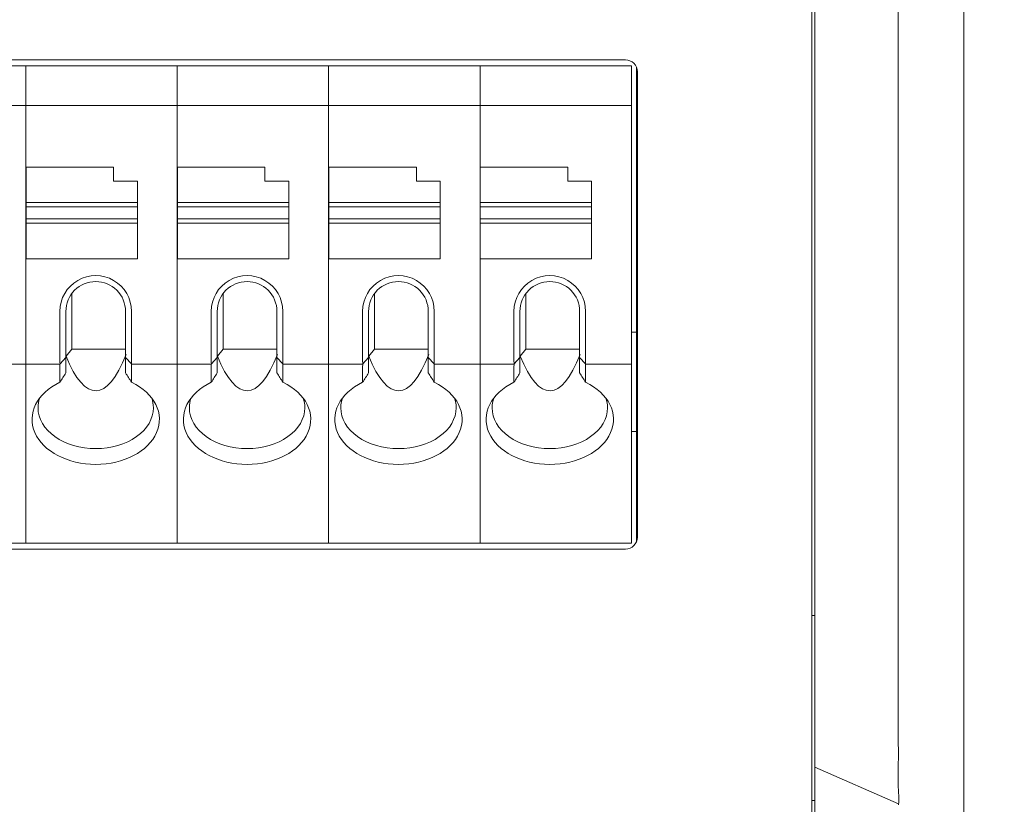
# Model space of a CAD drawing. Header units: millimetres. Extents: x -1114 to 1396, y -630 to 631.
# Tile 114 of 256: x -431 to -406, y -175 to -156. Entities that reach past the tile are written whole.
import ezdxf

# ---------------------------------------------------------------- set-up
doc = ezdxf.new("R2010")
doc.units = ezdxf.units.MM
doc.header["$MEASUREMENT"] = 0

msp = doc.modelspace()

# ---------------------------------------------------------------- linework, layer by layer
at = {"lineweight": 18}
for points, knots in [([(1038.9843, -629.7647), (1038.9843, -629.7647), (-1111.4882, -629.7647), (-1111.4882, -629.7647), (-1111.4882, -629.7647), (-1111.4882, -629.7647), (-1111.4882, 630.7883), (-1111.4882, 630.7883), (-1111.4882, 630.7883), (-1111.4882, 630.7883), (1038.9843, 630.7883), (1038.9843, 630.7883)], [0, 0, 0, 0, 0.3333333, 0.3333333, 0.3333333, 0.3333333, 0.6666667, 0.6666667, 0.6666667, 0.6666667, 1, 1, 1, 1]), ([(-408.5637, -173.8619), (-408.5704, -173.3631), (-408.5681, -172.8642), (-408.5676, -172.3654), (-408.5676, -172.3654), (-408.567, -171.8665), (-408.5676, -171.3677), (-408.5677, -170.8688), (-408.5677, -170.8688), (-408.5679, -170.37), (-408.5679, -169.8711), (-408.5679, -169.3723), (-408.5679, -169.3723), (-408.5678, -168.8734), (-408.5678, -168.3746), (-408.5678, -167.8757), (-408.5678, -167.8757), (-408.5678, -165.8803), (-408.5677, -163.8849), (-408.5677, -161.8895), (-408.5677, -161.8895), (-408.5677, -157.8987), (-408.5676, -153.9079), (-408.5677, -149.9171), (-408.5677, -149.9171), (-408.5677, -145.9264), (-408.5677, -141.9356), (-408.5677, -137.9448), (-408.5677, -137.9448), (-408.5677, -136.9471), (-408.5678, -135.9494), (-408.5678, -134.9517), (-408.5678, -134.9517), (-408.5678, -133.954), (-408.5678, -132.9563), (-408.5678, -131.9586), (-408.5678, -131.9586), (-408.5677, -130.9609), (-408.5674, -129.9632), (-408.5675, -128.9655), (-408.5675, -128.9655), (-408.5675, -128.716), (-408.5676, -128.4666), (-408.5677, -128.2172), (-408.5677, -128.2172), (-408.5678, -127.9678), (-408.5679, -127.7183), (-408.568, -127.4689), (-408.568, -127.4689), (-408.5682, -126.9701), (-408.5682, -126.4712), (-408.5671, -125.9724)], [0, 0, 0, 0, 0.0769231, 0.0769231, 0.0769231, 0.0769231, 0.1538462, 0.1538462, 0.1538462, 0.1538462, 0.2307692, 0.2307692, 0.2307692, 0.2307692, 0.3076923, 0.3076923, 0.3076923, 0.3076923, 0.3846154, 0.3846154, 0.3846154, 0.3846154, 0.4615385, 0.4615385, 0.4615385, 0.4615385, 0.5384615, 0.5384615, 0.5384615, 0.5384615, 0.6153846, 0.6153846, 0.6153846, 0.6153846, 0.6923077, 0.6923077, 0.6923077, 0.6923077, 0.7692308, 0.7692308, 0.7692308, 0.7692308, 0.8461538, 0.8461538, 0.8461538, 0.8461538, 0.9230769, 0.9230769, 0.9230769, 0.9230769, 1, 1, 1, 1]), ([(-410.6621, -173.2465), (-410.6621, -172.76), (-410.6621, -172.2736), (-410.6621, -171.7872), (-410.6621, -171.7872), (-410.6621, -171.3007), (-410.6621, -170.8143), (-410.6621, -170.3279), (-410.6621, -170.3279), (-410.6621, -169.355), (-410.6621, -168.3821), (-410.6621, -167.4093), (-410.6621, -167.4093), (-410.6621, -165.4635), (-410.6621, -163.5178), (-410.6621, -161.5721), (-410.6621, -161.5721), (-410.6621, -157.6806), (-410.6621, -153.7891), (-410.6621, -149.8977), (-410.6621, -149.8977), (-410.6621, -146.0062), (-410.6621, -142.1147), (-410.6621, -138.2232), (-410.6621, -138.2232), (-410.6621, -136.2775), (-410.6621, -134.3318), (-410.6621, -132.386), (-410.6621, -132.386), (-410.6621, -131.4132), (-410.6621, -130.4403), (-410.6621, -129.4674), (-410.6621, -129.4674), (-410.6621, -128.4946), (-410.6621, -127.5217), (-410.6621, -126.5488)], [0, 0, 0, 0, 0.1111111, 0.1111111, 0.1111111, 0.1111111, 0.2222222, 0.2222222, 0.2222222, 0.2222222, 0.3333333, 0.3333333, 0.3333333, 0.3333333, 0.4444444, 0.4444444, 0.4444444, 0.4444444, 0.5555556, 0.5555556, 0.5555556, 0.5555556, 0.6666667, 0.6666667, 0.6666667, 0.6666667, 0.7777778, 0.7777778, 0.7777778, 0.7777778, 0.8888889, 0.8888889, 0.8888889, 0.8888889, 1, 1, 1, 1]), ([(-415.1221, -156.8513), (-415.1221, -156.7718), (-415.1537, -156.6954), (-415.21, -156.6392), (-415.21, -156.6392), (-415.2662, -156.5829), (-415.3425, -156.5513), (-415.4221, -156.5513)], [0, 0, 0, 0, 0.5, 0.5, 0.5, 0.5, 1, 1, 1, 1]), ([(-427.8319, -162.8752), (-427.8319, -162.5537), (-428.0034, -162.2566), (-428.2819, -162.0958), (-428.2819, -162.0958), (-428.5603, -161.935), (-428.9034, -161.935), (-429.1819, -162.0958), (-429.1819, -162.0958), (-429.4603, -162.2566), (-429.6319, -162.5537), (-429.6319, -162.8752)], [0, 0, 0, 0, 0.3333333, 0.3333333, 0.3333333, 0.3333333, 0.6666667, 0.6666667, 0.6666667, 0.6666667, 1, 1, 1, 1]), ([(-424.0286, -162.8752), (-424.0286, -162.5537), (-424.2001, -162.2566), (-424.4786, -162.0958), (-424.4786, -162.0958), (-424.7571, -161.935), (-425.1001, -161.935), (-425.3786, -162.0958), (-425.3786, -162.0958), (-425.6571, -162.2566), (-425.8286, -162.5537), (-425.8286, -162.8752)], [0, 0, 0, 0, 0.3333333, 0.3333333, 0.3333333, 0.3333333, 0.6666667, 0.6666667, 0.6666667, 0.6666667, 1, 1, 1, 1]), ([(-420.2254, -162.8752), (-420.2254, -162.5537), (-420.3969, -162.2566), (-420.6754, -162.0958), (-420.6754, -162.0958), (-420.9538, -161.935), (-421.2969, -161.935), (-421.5754, -162.0958), (-421.5754, -162.0958), (-421.8538, -162.2566), (-422.0254, -162.5537), (-422.0254, -162.8752)], [0, 0, 0, 0, 0.3333333, 0.3333333, 0.3333333, 0.3333333, 0.6666667, 0.6666667, 0.6666667, 0.6666667, 1, 1, 1, 1]), ([(-416.4221, -162.8752), (-416.4221, -162.5537), (-416.5936, -162.2566), (-416.8721, -162.0958), (-416.8721, -162.0958), (-417.1506, -161.935), (-417.4936, -161.935), (-417.7721, -162.0958), (-417.7721, -162.0958), (-418.0506, -162.2566), (-418.2221, -162.5537), (-418.2221, -162.8752)], [0, 0, 0, 0, 0.3333333, 0.3333333, 0.3333333, 0.3333333, 0.6666667, 0.6666667, 0.6666667, 0.6666667, 1, 1, 1, 1]), ([(-428.7319, -162.1252), (-428.9308, -162.1252), (-429.1215, -162.2042), (-429.2622, -162.3449), (-429.2622, -162.3449), (-429.4028, -162.4856), (-429.4819, -162.6763), (-429.4819, -162.8752)], [0, 0, 0, 0, 0.5, 0.5, 0.5, 0.5, 1, 1, 1, 1]), ([(-427.9819, -162.8752), (-427.9819, -162.6763), (-428.0609, -162.4856), (-428.2015, -162.3449), (-428.2015, -162.3449), (-428.3422, -162.2042), (-428.5329, -162.1252), (-428.7319, -162.1252)], [0, 0, 0, 0, 0.5, 0.5, 0.5, 0.5, 1, 1, 1, 1]), ([(-424.9286, -162.1252), (-425.1275, -162.1252), (-425.3183, -162.2042), (-425.4589, -162.3449), (-425.4589, -162.3449), (-425.5996, -162.4856), (-425.6786, -162.6763), (-425.6786, -162.8752)], [0, 0, 0, 0, 0.5, 0.5, 0.5, 0.5, 1, 1, 1, 1]), ([(-424.1786, -162.8752), (-424.1786, -162.6763), (-424.2576, -162.4856), (-424.3983, -162.3449), (-424.3983, -162.3449), (-424.5389, -162.2042), (-424.7297, -162.1252), (-424.9286, -162.1252)], [0, 0, 0, 0, 0.5, 0.5, 0.5, 0.5, 1, 1, 1, 1]), ([(-421.1254, -162.1252), (-421.3243, -162.1252), (-421.515, -162.2042), (-421.6557, -162.3449), (-421.6557, -162.3449), (-421.7963, -162.4856), (-421.8754, -162.6763), (-421.8754, -162.8752)], [0, 0, 0, 0, 0.5, 0.5, 0.5, 0.5, 1, 1, 1, 1]), ([(-420.3754, -162.8752), (-420.3754, -162.6763), (-420.4544, -162.4856), (-420.595, -162.3449), (-420.595, -162.3449), (-420.7357, -162.2042), (-420.9264, -162.1252), (-421.1254, -162.1252)], [0, 0, 0, 0, 0.5, 0.5, 0.5, 0.5, 1, 1, 1, 1]), ([(-417.3221, -162.1252), (-417.521, -162.1252), (-417.7118, -162.2042), (-417.8524, -162.3449), (-417.8524, -162.3449), (-417.9931, -162.4856), (-418.0721, -162.6763), (-418.0721, -162.8752)], [0, 0, 0, 0, 0.5, 0.5, 0.5, 0.5, 1, 1, 1, 1]), ([(-416.5721, -162.8752), (-416.5721, -162.6763), (-416.6511, -162.4856), (-416.7918, -162.3449), (-416.7918, -162.3449), (-416.9324, -162.2042), (-417.1232, -162.1252), (-417.3221, -162.1252)], [0, 0, 0, 0, 0.5, 0.5, 0.5, 0.5, 1, 1, 1, 1]), ([(-429.6319, -164.6546), (-430.2125, -164.934), (-430.4677, -165.4484), (-430.261, -165.923), (-430.261, -165.923), (-430.0543, -166.3976), (-429.4341, -166.7214), (-428.7319, -166.7214)], [0, 0, 0, 0, 0.5, 0.5, 0.5, 0.5, 1, 1, 1, 1]), ([(-428.7319, -166.7214), (-428.0296, -166.7214), (-427.4094, -166.3976), (-427.2027, -165.923), (-427.2027, -165.923), (-426.996, -165.4484), (-427.2512, -164.934), (-427.8319, -164.6546)], [0, 0, 0, 0, 0.5, 0.5, 0.5, 0.5, 1, 1, 1, 1]), ([(-425.8286, -164.6546), (-426.4093, -164.934), (-426.6644, -165.4484), (-426.4578, -165.923), (-426.4578, -165.923), (-426.2511, -166.3976), (-425.6309, -166.7214), (-424.9286, -166.7214)], [0, 0, 0, 0, 0.5, 0.5, 0.5, 0.5, 1, 1, 1, 1]), ([(-424.9286, -166.7214), (-424.2263, -166.7214), (-423.6061, -166.3976), (-423.3995, -165.923), (-423.3995, -165.923), (-423.1928, -165.4484), (-423.448, -164.934), (-424.0286, -164.6546)], [0, 0, 0, 0, 0.5, 0.5, 0.5, 0.5, 1, 1, 1, 1]), ([(-422.0254, -164.6546), (-422.606, -164.934), (-422.8612, -165.4484), (-422.6545, -165.923), (-422.6545, -165.923), (-422.4478, -166.3976), (-421.8276, -166.7214), (-421.1254, -166.7214)], [0, 0, 0, 0, 0.5, 0.5, 0.5, 0.5, 1, 1, 1, 1]), ([(-421.1254, -166.7214), (-420.4231, -166.7214), (-419.8029, -166.3976), (-419.5962, -165.923), (-419.5962, -165.923), (-419.3895, -165.4484), (-419.6447, -164.934), (-420.2254, -164.6546)], [0, 0, 0, 0, 0.5, 0.5, 0.5, 0.5, 1, 1, 1, 1]), ([(-418.2221, -164.6546), (-418.8027, -164.934), (-419.0579, -165.4484), (-418.8512, -165.923), (-418.8512, -165.923), (-418.6446, -166.3976), (-418.0244, -166.7214), (-417.3221, -166.7214)], [0, 0, 0, 0, 0.5, 0.5, 0.5, 0.5, 1, 1, 1, 1]), ([(-417.3221, -166.7214), (-416.6198, -166.7214), (-415.9996, -166.3976), (-415.7929, -165.923), (-415.7929, -165.923), (-415.5863, -165.4484), (-415.8414, -164.934), (-416.4221, -164.6546)], [0, 0, 0, 0, 0.5, 0.5, 0.5, 0.5, 1, 1, 1, 1]), ([(-430.1819, -165.2986), (-430.1819, -165.5706), (-430.0291, -165.8314), (-429.7572, -166.0236), (-429.7572, -166.0236), (-429.4852, -166.2159), (-429.1164, -166.3239), (-428.7319, -166.3239)], [0, 0, 0, 0, 0.5, 0.5, 0.5, 0.5, 1, 1, 1, 1]), ([(-428.7319, -166.3239), (-428.3473, -166.3239), (-427.9785, -166.2159), (-427.7066, -166.0236), (-427.7066, -166.0236), (-427.4346, -165.8314), (-427.2819, -165.5706), (-427.2819, -165.2986)], [0, 0, 0, 0, 0.5, 0.5, 0.5, 0.5, 1, 1, 1, 1]), ([(-426.3786, -165.2986), (-426.3786, -165.5706), (-426.2258, -165.8314), (-425.9539, -166.0236), (-425.9539, -166.0236), (-425.682, -166.2159), (-425.3132, -166.3239), (-424.9286, -166.3239)], [0, 0, 0, 0, 0.5, 0.5, 0.5, 0.5, 1, 1, 1, 1]), ([(-424.9286, -166.3239), (-424.544, -166.3239), (-424.1752, -166.2159), (-423.9033, -166.0236), (-423.9033, -166.0236), (-423.6314, -165.8314), (-423.4786, -165.5706), (-423.4786, -165.2986)], [0, 0, 0, 0, 0.5, 0.5, 0.5, 0.5, 1, 1, 1, 1]), ([(-422.5754, -165.2986), (-422.5754, -165.5706), (-422.4226, -165.8314), (-422.1507, -166.0236), (-422.1507, -166.0236), (-421.8787, -166.2159), (-421.5099, -166.3239), (-421.1254, -166.3239)], [0, 0, 0, 0, 0.5, 0.5, 0.5, 0.5, 1, 1, 1, 1]), ([(-421.1254, -166.3239), (-420.7408, -166.3239), (-420.372, -166.2159), (-420.1, -166.0236), (-420.1, -166.0236), (-419.8281, -165.8314), (-419.6754, -165.5706), (-419.6754, -165.2986)], [0, 0, 0, 0, 0.5, 0.5, 0.5, 0.5, 1, 1, 1, 1]), ([(-418.7721, -165.2986), (-418.7721, -165.5706), (-418.6193, -165.8314), (-418.3474, -166.0236), (-418.3474, -166.0236), (-418.0755, -166.2159), (-417.7067, -166.3239), (-417.3221, -166.3239)], [0, 0, 0, 0, 0.5, 0.5, 0.5, 0.5, 1, 1, 1, 1]), ([(-417.3221, -166.3239), (-416.9375, -166.3239), (-416.5687, -166.2159), (-416.2968, -166.0236), (-416.2968, -166.0236), (-416.0249, -165.8314), (-415.8721, -165.5706), (-415.8721, -165.2986)], [0, 0, 0, 0, 0.5, 0.5, 0.5, 0.5, 1, 1, 1, 1]), ([(-410.6621, -174.3496), (-410.6621, -174.3496), (-410.6621, -174.3496), (-410.6621, -174.3496), (-410.6621, -174.3496), (-410.6621, -173.9824), (-410.6621, -173.6133), (-410.6621, -173.2465)], [0, 0, 0, 0, 0.5, 0.5, 0.5, 0.5, 1, 1, 1, 1]), ([(-408.5598, -174.9716), (-408.5658, -174.8793), (-408.5688, -174.7869), (-408.57, -174.6944), (-408.57, -174.6944), (-408.5711, -174.6019), (-408.5704, -174.5094), (-408.569, -174.4169), (-408.569, -174.4169), (-408.5677, -174.3244), (-408.5657, -174.2319), (-408.5644, -174.1394), (-408.5644, -174.1394), (-408.563, -174.0469), (-408.5624, -173.9544), (-408.5637, -173.8619)], [0, 0, 0, 0, 0.25, 0.25, 0.25, 0.25, 0.5, 0.5, 0.5, 0.5, 0.75, 0.75, 0.75, 0.75, 1, 1, 1, 1]), ([(-410.6621, -176.9257), (-410.6621, -176.9266), (-410.6621, -176.9265), (-410.6621, -176.9039), (-410.6621, -176.9039), (-410.6621, -176.8983), (-410.6621, -176.8911), (-410.6621, -176.8826), (-410.6621, -176.8826), (-410.6621, -176.8741), (-410.6621, -176.8642), (-410.6621, -176.853), (-410.6621, -176.853), (-410.6621, -176.8474), (-410.6621, -176.8415), (-410.6621, -176.8352), (-410.6621, -176.8352), (-410.6621, -176.829), (-410.6621, -176.8225), (-410.6621, -176.8156), (-410.6621, -176.8156), (-410.6621, -176.802), (-410.6621, -176.7872), (-410.6621, -176.7713), (-410.6621, -176.7713), (-410.6621, -176.7394), (-410.6621, -176.7031), (-410.6621, -176.6626), (-410.6621, -176.6626), (-410.6621, -176.622), (-410.6621, -176.5772), (-410.6621, -176.5281), (-410.6621, -176.5281), (-410.6621, -176.5035), (-410.6621, -176.4778), (-410.6621, -176.4513), (-410.6621, -176.4513), (-410.6621, -176.4248), (-410.6621, -176.3975), (-410.6621, -176.3694), (-410.6621, -176.3694), (-410.6621, -176.3132), (-410.6621, -176.2539), (-410.6621, -176.1914), (-410.6621, -176.1914), (-410.6621, -176.1602), (-410.6621, -176.1282), (-410.6621, -176.0953), (-410.6621, -176.0953), (-410.6621, -176.0625), (-410.6621, -176.0288), (-410.6621, -175.9943), (-410.6621, -175.9943), (-410.6621, -175.9254), (-410.6621, -175.8546), (-410.6621, -175.782), (-410.6621, -175.782), (-410.6621, -175.7093), (-410.6621, -175.6348), (-410.6621, -175.5583), (-410.6621, -175.5583), (-410.6621, -175.52), (-410.6621, -175.4813), (-410.6621, -175.4421), (-410.6621, -175.4421), (-410.6621, -175.4224), (-410.6621, -175.4027), (-410.6621, -175.3827), (-410.6621, -175.3827), (-410.6621, -175.3628), (-410.6621, -175.3427), (-410.6621, -175.3226), (-410.6621, -175.3226), (-410.6621, -175.1621), (-410.6621, -174.9999), (-410.6621, -174.8373), (-410.6621, -174.8373), (-410.6621, -174.6747), (-410.6621, -174.5123), (-410.6621, -174.3496)], [0, 0, 0, 0, 0.05, 0.05, 0.05, 0.05, 0.1, 0.1, 0.1, 0.1, 0.15, 0.15, 0.15, 0.15, 0.2, 0.2, 0.2, 0.2, 0.25, 0.25, 0.25, 0.25, 0.3, 0.3, 0.3, 0.3, 0.35, 0.35, 0.35, 0.35, 0.4, 0.4, 0.4, 0.4, 0.45, 0.45, 0.45, 0.45, 0.5, 0.5, 0.5, 0.5, 0.55, 0.55, 0.55, 0.55, 0.6, 0.6, 0.6, 0.6, 0.65, 0.65, 0.65, 0.65, 0.7, 0.7, 0.7, 0.7, 0.75, 0.75, 0.75, 0.75, 0.8, 0.8, 0.8, 0.8, 0.85, 0.85, 0.85, 0.85, 0.9, 0.9, 0.9, 0.9, 0.95, 0.95, 0.95, 0.95, 1, 1, 1, 1])]:
    msp.add_open_spline(points, degree=3, knots=knots, dxfattribs=at)
for points in [[(-410.7401, -124.9508), (-410.7401, -124.9508), (-410.7401, -174.9508), (-410.7401, -174.9508)], [(-406.9154, -174.9724), (-406.9154, -174.9724), (-406.9154, -124.9724), (-406.9154, -124.9724)], [(-406.9154, -124.9724), (-406.9154, -124.9724), (-406.9154, -174.9724), (-406.9154, -174.9724)], [(-462.2588, -156.5513), (-462.2588, -156.5513), (-415.4221, -156.5513), (-415.4221, -156.5513)], [(-434.2884, -156.7013), (-434.2884, -156.7013), (-430.4851, -156.7013), (-430.4851, -156.7013)], [(-430.4851, -156.7013), (-430.4851, -156.7013), (-434.2884, -156.7013), (-434.2884, -156.7013)], [(-430.4851, -156.7013), (-430.4851, -156.7013), (-426.6819, -156.7013), (-426.6819, -156.7013)], [(-430.4851, -156.7511), (-430.4851, -156.7511), (-430.4851, -156.7013), (-430.4851, -156.7013)], [(-430.4851, -156.7511), (-430.4851, -156.7511), (-430.4851, -156.7013), (-430.4851, -156.7013)], [(-426.6819, -156.7013), (-426.6819, -156.7013), (-430.4851, -156.7013), (-430.4851, -156.7013)], [(-430.4851, -157.6515), (-430.4851, -157.6515), (-430.4851, -156.7511), (-430.4851, -156.7511)], [(-430.4851, -157.6515), (-430.4851, -157.6515), (-430.4851, -156.7511), (-430.4851, -156.7511)], [(-426.6819, -156.7013), (-426.6819, -156.7013), (-422.8786, -156.7013), (-422.8786, -156.7013)], [(-426.6819, -156.7511), (-426.6819, -156.7511), (-426.6819, -156.7013), (-426.6819, -156.7013)], [(-422.8786, -156.7013), (-422.8786, -156.7013), (-426.6819, -156.7013), (-426.6819, -156.7013)], [(-426.6819, -156.7511), (-426.6819, -156.7511), (-426.6819, -156.7013), (-426.6819, -156.7013)], [(-426.6819, -157.6515), (-426.6819, -157.6515), (-426.6819, -156.7511), (-426.6819, -156.7511)], [(-426.6819, -157.6515), (-426.6819, -157.6515), (-426.6819, -156.7511), (-426.6819, -156.7511)], [(-422.8786, -156.7013), (-422.8786, -156.7013), (-419.0754, -156.7013), (-419.0754, -156.7013)], [(-422.8786, -156.7511), (-422.8786, -156.7511), (-422.8786, -156.7013), (-422.8786, -156.7013)], [(-422.8786, -156.7511), (-422.8786, -156.7511), (-422.8786, -156.7013), (-422.8786, -156.7013)], [(-419.0754, -156.7013), (-419.0754, -156.7013), (-422.8786, -156.7013), (-422.8786, -156.7013)], [(-422.8786, -157.6515), (-422.8786, -157.6515), (-422.8786, -156.7511), (-422.8786, -156.7511)], [(-422.8786, -157.6515), (-422.8786, -157.6515), (-422.8786, -156.7511), (-422.8786, -156.7511)], [(-419.0754, -156.7013), (-419.0754, -156.7013), (-415.2721, -156.7013), (-415.2721, -156.7013)], [(-419.0754, -156.7511), (-419.0754, -156.7511), (-419.0754, -156.7013), (-419.0754, -156.7013)], [(-419.0754, -156.7511), (-419.0754, -156.7511), (-419.0754, -156.7013), (-419.0754, -156.7013)], [(-415.2721, -156.7013), (-415.2721, -156.7013), (-419.0754, -156.7013), (-419.0754, -156.7013)], [(-419.0754, -157.6515), (-419.0754, -157.6515), (-419.0754, -156.7511), (-419.0754, -156.7511)], [(-419.0754, -157.6515), (-419.0754, -157.6515), (-419.0754, -156.7511), (-419.0754, -156.7511)], [(-415.2721, -156.7511), (-415.2721, -156.7511), (-415.2721, -156.7013), (-415.2721, -156.7013)], [(-415.2721, -157.6515), (-415.2721, -157.6515), (-415.2721, -156.7511), (-415.2721, -156.7511)], [(-415.1404, -163.3974), (-415.1404, -163.3974), (-415.1404, -156.7478), (-415.1404, -156.7478)], [(-415.1221, -168.5513), (-415.1221, -168.5513), (-415.1221, -156.8513), (-415.1221, -156.8513)], [(-434.2884, -157.7013), (-434.2884, -157.7013), (-430.4851, -157.7013), (-430.4851, -157.7013)], [(-430.4851, -157.7717), (-430.4851, -157.7717), (-430.4851, -157.6515), (-430.4851, -157.6515)], [(-430.4851, -157.7717), (-430.4851, -157.7717), (-430.4851, -157.6515), (-430.4851, -157.6515)], [(-430.4851, -157.7013), (-430.4851, -157.7013), (-426.6819, -157.7013), (-426.6819, -157.7013)], [(-430.4851, -164.1309), (-430.4851, -164.1309), (-430.4851, -157.7717), (-430.4851, -157.7717)], [(-430.4851, -164.1309), (-430.4851, -164.1309), (-430.4851, -157.7717), (-430.4851, -157.7717)], [(-426.6819, -157.7717), (-426.6819, -157.7717), (-426.6819, -157.6515), (-426.6819, -157.6515)], [(-426.6819, -157.7717), (-426.6819, -157.7717), (-426.6819, -157.6515), (-426.6819, -157.6515)], [(-426.6819, -157.7013), (-426.6819, -157.7013), (-422.8786, -157.7013), (-422.8786, -157.7013)], [(-426.6819, -164.1309), (-426.6819, -164.1309), (-426.6819, -157.7717), (-426.6819, -157.7717)], [(-426.6819, -164.1309), (-426.6819, -164.1309), (-426.6819, -157.7717), (-426.6819, -157.7717)], [(-422.8786, -157.7717), (-422.8786, -157.7717), (-422.8786, -157.6515), (-422.8786, -157.6515)], [(-422.8786, -157.7717), (-422.8786, -157.7717), (-422.8786, -157.6515), (-422.8786, -157.6515)], [(-422.8786, -157.7013), (-422.8786, -157.7013), (-419.0754, -157.7013), (-419.0754, -157.7013)], [(-422.8786, -164.1309), (-422.8786, -164.1309), (-422.8786, -157.7717), (-422.8786, -157.7717)], [(-422.8786, -164.1309), (-422.8786, -164.1309), (-422.8786, -157.7717), (-422.8786, -157.7717)], [(-419.0754, -157.7717), (-419.0754, -157.7717), (-419.0754, -157.6515), (-419.0754, -157.6515)], [(-419.0754, -157.7717), (-419.0754, -157.7717), (-419.0754, -157.6515), (-419.0754, -157.6515)], [(-419.0754, -157.7013), (-419.0754, -157.7013), (-415.2721, -157.7013), (-415.2721, -157.7013)], [(-419.0754, -164.1309), (-419.0754, -164.1309), (-419.0754, -157.7717), (-419.0754, -157.7717)], [(-419.0754, -164.1309), (-419.0754, -164.1309), (-419.0754, -157.7717), (-419.0754, -157.7717)], [(-415.2721, -157.7717), (-415.2721, -157.7717), (-415.2721, -157.6515), (-415.2721, -157.6515)], [(-415.2721, -164.1309), (-415.2721, -164.1309), (-415.2721, -157.7717), (-415.2721, -157.7717)], [(-428.2819, -159.2513), (-428.2819, -159.2513), (-430.4819, -159.2513), (-430.4819, -159.2513)], [(-430.4819, -159.2513), (-430.4819, -159.2513), (-430.4819, -160.1421), (-430.4819, -160.1421)], [(-428.2819, -159.6013), (-428.2819, -159.6013), (-428.2819, -159.2513), (-428.2819, -159.2513)], [(-424.4786, -159.2513), (-424.4786, -159.2513), (-426.6786, -159.2513), (-426.6786, -159.2513)], [(-426.6786, -159.2513), (-426.6786, -159.2513), (-426.6786, -160.1421), (-426.6786, -160.1421)], [(-424.4786, -159.6013), (-424.4786, -159.6013), (-424.4786, -159.2513), (-424.4786, -159.2513)], [(-420.6754, -159.2513), (-420.6754, -159.2513), (-422.8754, -159.2513), (-422.8754, -159.2513)], [(-422.8754, -159.2513), (-422.8754, -159.2513), (-422.8754, -160.1421), (-422.8754, -160.1421)], [(-420.6754, -159.6013), (-420.6754, -159.6013), (-420.6754, -159.2513), (-420.6754, -159.2513)], [(-416.8721, -159.2513), (-416.8721, -159.2513), (-419.0721, -159.2513), (-419.0721, -159.2513)], [(-419.0721, -159.2513), (-419.0721, -159.2513), (-419.0721, -160.1421), (-419.0721, -160.1421)], [(-416.8721, -159.6013), (-416.8721, -159.6013), (-416.8721, -159.2513), (-416.8721, -159.2513)], [(-427.6819, -159.6013), (-427.6819, -159.6013), (-428.2819, -159.6013), (-428.2819, -159.6013)], [(-427.6819, -160.1421), (-427.6819, -160.1421), (-427.6819, -159.6013), (-427.6819, -159.6013)], [(-423.8786, -159.6013), (-423.8786, -159.6013), (-424.4786, -159.6013), (-424.4786, -159.6013)], [(-423.8786, -160.1421), (-423.8786, -160.1421), (-423.8786, -159.6013), (-423.8786, -159.6013)], [(-420.0754, -159.6013), (-420.0754, -159.6013), (-420.6754, -159.6013), (-420.6754, -159.6013)], [(-420.0754, -160.1421), (-420.0754, -160.1421), (-420.0754, -159.6013), (-420.0754, -159.6013)], [(-416.2721, -159.6013), (-416.2721, -159.6013), (-416.8721, -159.6013), (-416.8721, -159.6013)], [(-416.2721, -160.1421), (-416.2721, -160.1421), (-416.2721, -159.6013), (-416.2721, -159.6013)], [(-430.4819, -160.1421), (-430.4819, -160.1421), (-430.4819, -160.2513), (-430.4819, -160.2513)], [(-430.4819, -160.1421), (-430.4819, -160.1421), (-427.6819, -160.1421), (-427.6819, -160.1421)], [(-430.4819, -160.5513), (-430.4819, -160.5513), (-430.4819, -160.2513), (-430.4819, -160.2513)], [(-430.4819, -160.2513), (-430.4819, -160.2513), (-427.6819, -160.2513), (-427.6819, -160.2513)], [(-427.6819, -160.1421), (-427.6819, -160.1421), (-427.6819, -160.2513), (-427.6819, -160.2513)], [(-427.6819, -160.2513), (-427.6819, -160.2513), (-427.6819, -160.5513), (-427.6819, -160.5513)], [(-426.6786, -160.1421), (-426.6786, -160.1421), (-426.6786, -160.2513), (-426.6786, -160.2513)], [(-426.6786, -160.1421), (-426.6786, -160.1421), (-423.8786, -160.1421), (-423.8786, -160.1421)], [(-426.6786, -160.5513), (-426.6786, -160.5513), (-426.6786, -160.2513), (-426.6786, -160.2513)], [(-426.6786, -160.2513), (-426.6786, -160.2513), (-423.8786, -160.2513), (-423.8786, -160.2513)], [(-423.8786, -160.1421), (-423.8786, -160.1421), (-423.8786, -160.2513), (-423.8786, -160.2513)], [(-423.8786, -160.2513), (-423.8786, -160.2513), (-423.8786, -160.5513), (-423.8786, -160.5513)], [(-422.8754, -160.1421), (-422.8754, -160.1421), (-422.8754, -160.2513), (-422.8754, -160.2513)], [(-422.8754, -160.1421), (-422.8754, -160.1421), (-420.0754, -160.1421), (-420.0754, -160.1421)], [(-422.8754, -160.5513), (-422.8754, -160.5513), (-422.8754, -160.2513), (-422.8754, -160.2513)], [(-422.8754, -160.2513), (-422.8754, -160.2513), (-420.0754, -160.2513), (-420.0754, -160.2513)], [(-420.0754, -160.1421), (-420.0754, -160.1421), (-420.0754, -160.2513), (-420.0754, -160.2513)], [(-420.0754, -160.2513), (-420.0754, -160.2513), (-420.0754, -160.5513), (-420.0754, -160.5513)], [(-419.0721, -160.1421), (-419.0721, -160.1421), (-419.0721, -160.2513), (-419.0721, -160.2513)], [(-419.0721, -160.1421), (-419.0721, -160.1421), (-416.2721, -160.1421), (-416.2721, -160.1421)], [(-419.0721, -160.5513), (-419.0721, -160.5513), (-419.0721, -160.2513), (-419.0721, -160.2513)], [(-419.0721, -160.2513), (-419.0721, -160.2513), (-416.2721, -160.2513), (-416.2721, -160.2513)], [(-416.2721, -160.1421), (-416.2721, -160.1421), (-416.2721, -160.2513), (-416.2721, -160.2513)], [(-416.2721, -160.2513), (-416.2721, -160.2513), (-416.2721, -160.5513), (-416.2721, -160.5513)], [(-427.6819, -160.5513), (-427.6819, -160.5513), (-430.4819, -160.5513), (-430.4819, -160.5513)], [(-430.4819, -160.5513), (-430.4819, -160.5513), (-430.4819, -160.6605), (-430.4819, -160.6605)], [(-427.6819, -160.5513), (-427.6819, -160.5513), (-427.6819, -160.6605), (-427.6819, -160.6605)], [(-426.6786, -160.5513), (-426.6786, -160.5513), (-426.6786, -160.6605), (-426.6786, -160.6605)], [(-423.8786, -160.5513), (-423.8786, -160.5513), (-426.6786, -160.5513), (-426.6786, -160.5513)], [(-423.8786, -160.5513), (-423.8786, -160.5513), (-423.8786, -160.6605), (-423.8786, -160.6605)], [(-422.8754, -160.5513), (-422.8754, -160.5513), (-422.8754, -160.6605), (-422.8754, -160.6605)], [(-420.0754, -160.5513), (-420.0754, -160.5513), (-422.8754, -160.5513), (-422.8754, -160.5513)], [(-420.0754, -160.5513), (-420.0754, -160.5513), (-420.0754, -160.6605), (-420.0754, -160.6605)], [(-419.0721, -160.5513), (-419.0721, -160.5513), (-419.0721, -160.6605), (-419.0721, -160.6605)], [(-416.2721, -160.5513), (-416.2721, -160.5513), (-419.0721, -160.5513), (-419.0721, -160.5513)], [(-416.2721, -160.5513), (-416.2721, -160.5513), (-416.2721, -160.6605), (-416.2721, -160.6605)], [(-427.6819, -160.6605), (-427.6819, -160.6605), (-430.4819, -160.6605), (-430.4819, -160.6605)], [(-430.4819, -160.6605), (-430.4819, -160.6605), (-430.4819, -161.5513), (-430.4819, -161.5513)], [(-427.6819, -160.6605), (-427.6819, -160.6605), (-427.6819, -161.5513), (-427.6819, -161.5513)], [(-426.6786, -160.6605), (-426.6786, -160.6605), (-426.6786, -161.5513), (-426.6786, -161.5513)], [(-423.8786, -160.6605), (-423.8786, -160.6605), (-426.6786, -160.6605), (-426.6786, -160.6605)], [(-423.8786, -160.6605), (-423.8786, -160.6605), (-423.8786, -161.5513), (-423.8786, -161.5513)], [(-422.8754, -160.6605), (-422.8754, -160.6605), (-422.8754, -161.5513), (-422.8754, -161.5513)], [(-420.0754, -160.6605), (-420.0754, -160.6605), (-422.8754, -160.6605), (-422.8754, -160.6605)], [(-420.0754, -160.6605), (-420.0754, -160.6605), (-420.0754, -161.5513), (-420.0754, -161.5513)], [(-419.0721, -160.6605), (-419.0721, -160.6605), (-419.0721, -161.5513), (-419.0721, -161.5513)], [(-416.2721, -160.6605), (-416.2721, -160.6605), (-419.0721, -160.6605), (-419.0721, -160.6605)], [(-416.2721, -160.6605), (-416.2721, -160.6605), (-416.2721, -161.5513), (-416.2721, -161.5513)], [(-427.6819, -161.5513), (-427.6819, -161.5513), (-430.4819, -161.5513), (-430.4819, -161.5513)], [(-423.8786, -161.5513), (-423.8786, -161.5513), (-426.6786, -161.5513), (-426.6786, -161.5513)], [(-420.0754, -161.5513), (-420.0754, -161.5513), (-422.8754, -161.5513), (-422.8754, -161.5513)], [(-416.2721, -161.5513), (-416.2721, -161.5513), (-419.0721, -161.5513), (-419.0721, -161.5513)], [(-429.3319, -162.4252), (-429.3319, -162.4252), (-429.3319, -163.8223), (-429.3319, -163.8223)], [(-425.5286, -162.4252), (-425.5286, -162.4252), (-425.5286, -163.8223), (-425.5286, -163.8223)], [(-421.7254, -162.4252), (-421.7254, -162.4252), (-421.7254, -163.8223), (-421.7254, -163.8223)], [(-417.9221, -162.4252), (-417.9221, -162.4252), (-417.9221, -163.8223), (-417.9221, -163.8223)], [(-429.6319, -162.8752), (-429.6319, -162.8752), (-429.6319, -164.1309), (-429.6319, -164.1309)], [(-429.4819, -164.0306), (-429.4819, -164.0306), (-429.4819, -162.8752), (-429.4819, -162.8752)], [(-427.9819, -162.8752), (-427.9819, -162.8752), (-427.9819, -164.0306), (-427.9819, -164.0306)], [(-427.8319, -164.1309), (-427.8319, -164.1309), (-427.8319, -162.8752), (-427.8319, -162.8752)], [(-425.8286, -162.8752), (-425.8286, -162.8752), (-425.8286, -164.1309), (-425.8286, -164.1309)], [(-425.6786, -164.0306), (-425.6786, -164.0306), (-425.6786, -162.8752), (-425.6786, -162.8752)], [(-424.1786, -162.8752), (-424.1786, -162.8752), (-424.1786, -164.0306), (-424.1786, -164.0306)], [(-424.0286, -164.1309), (-424.0286, -164.1309), (-424.0286, -162.8752), (-424.0286, -162.8752)], [(-422.0254, -162.8752), (-422.0254, -162.8752), (-422.0254, -164.1309), (-422.0254, -164.1309)], [(-421.8754, -164.0306), (-421.8754, -164.0306), (-421.8754, -162.8752), (-421.8754, -162.8752)], [(-420.3754, -162.8752), (-420.3754, -162.8752), (-420.3754, -164.0306), (-420.3754, -164.0306)], [(-420.2254, -164.1309), (-420.2254, -164.1309), (-420.2254, -162.8752), (-420.2254, -162.8752)], [(-418.2221, -162.8752), (-418.2221, -162.8752), (-418.2221, -164.1309), (-418.2221, -164.1309)], [(-418.0721, -164.0306), (-418.0721, -164.0306), (-418.0721, -162.8752), (-418.0721, -162.8752)], [(-416.5721, -162.8752), (-416.5721, -162.8752), (-416.5721, -164.0306), (-416.5721, -164.0306)], [(-416.4221, -164.1309), (-416.4221, -164.1309), (-416.4221, -162.8752), (-416.4221, -162.8752)], [(-415.1404, -163.3974), (-415.1404, -163.3974), (-415.2721, -163.3974), (-415.2721, -163.3974)], [(-415.1404, -165.8974), (-415.1404, -165.8974), (-415.1404, -163.3974), (-415.1404, -163.3974)], [(-429.4783, -163.999), (-429.4783, -163.999), (-429.3319, -163.8223), (-429.3319, -163.8223)], [(-429.4783, -163.999), (-429.001, -165.1746), (-428.4431, -165.1634), (-427.9678, -163.9551)], [(-429.3319, -163.8223), (-429.3319, -163.8223), (-427.9819, -163.8223), (-427.9819, -163.8223)], [(-425.6751, -163.999), (-425.6751, -163.999), (-425.5286, -163.8223), (-425.5286, -163.8223)], [(-425.6751, -163.999), (-425.1978, -165.1746), (-424.6398, -165.1634), (-424.1646, -163.9551)], [(-425.5286, -163.8223), (-425.5286, -163.8223), (-424.1786, -163.8223), (-424.1786, -163.8223)], [(-421.8718, -163.999), (-421.8718, -163.999), (-421.7254, -163.8223), (-421.7254, -163.8223)], [(-421.8718, -163.999), (-421.3945, -165.1746), (-420.8366, -165.1634), (-420.3613, -163.9551)], [(-421.7254, -163.8223), (-421.7254, -163.8223), (-420.3754, -163.8223), (-420.3754, -163.8223)], [(-418.0686, -163.999), (-418.0686, -163.999), (-417.9221, -163.8223), (-417.9221, -163.8223)], [(-418.0686, -163.999), (-417.5913, -165.1746), (-417.0333, -165.1634), (-416.5581, -163.9551)], [(-417.9221, -163.8223), (-417.9221, -163.8223), (-416.5721, -163.8223), (-416.5721, -163.8223)], [(-430.4851, -164.2013), (-430.4851, -164.2013), (-431.639, -164.2013), (-431.639, -164.2013)], [(-430.4851, -164.2511), (-430.4851, -164.2511), (-430.4851, -164.1309), (-430.4851, -164.1309)], [(-430.4851, -164.2511), (-430.4851, -164.2511), (-430.4851, -164.1309), (-430.4851, -164.1309)], [(-430.4851, -164.2013), (-430.4851, -164.2013), (-429.6279, -164.2013), (-429.6279, -164.2013)], [(-430.4851, -168.6515), (-430.4851, -168.6515), (-430.4851, -164.2511), (-430.4851, -164.2511)], [(-430.4851, -168.6515), (-430.4851, -168.6515), (-430.4851, -164.2511), (-430.4851, -164.2511)], [(-429.6319, -164.1309), (-429.6319, -164.1533), (-429.6303, -164.1753), (-429.6272, -164.196)], [(-429.6272, -164.196), (-429.6303, -164.2167), (-429.6319, -164.2353), (-429.6319, -164.2511)], [(-429.6319, -164.2511), (-429.6319, -164.2511), (-429.6319, -164.6546), (-429.6319, -164.6546)], [(-429.4819, -164.0306), (-429.4819, -164.0306), (-429.6272, -164.196), (-429.6272, -164.196)], [(-429.4819, -164.4211), (-429.4819, -164.4211), (-429.4819, -164.0306), (-429.4819, -164.0306)], [(-427.9819, -164.4211), (-427.9819, -164.4211), (-427.9819, -164.0306), (-427.9819, -164.0306)], [(-427.9819, -164.0306), (-427.9819, -164.0306), (-427.8366, -164.196), (-427.8366, -164.196)], [(-427.8366, -164.196), (-427.8335, -164.1753), (-427.8319, -164.1533), (-427.8319, -164.1309)], [(-427.8366, -164.196), (-427.8335, -164.2167), (-427.8319, -164.2353), (-427.8319, -164.2511)], [(-426.6819, -164.2013), (-426.6819, -164.2013), (-427.8358, -164.2013), (-427.8358, -164.2013)], [(-427.8319, -164.2511), (-427.8319, -164.2511), (-427.8319, -164.6546), (-427.8319, -164.6546)], [(-426.6819, -164.2511), (-426.6819, -164.2511), (-426.6819, -164.1309), (-426.6819, -164.1309)], [(-426.6819, -164.2511), (-426.6819, -164.2511), (-426.6819, -164.1309), (-426.6819, -164.1309)], [(-425.8247, -164.2013), (-425.8247, -164.2013), (-426.6819, -164.2013), (-426.6819, -164.2013)], [(-426.6819, -168.6515), (-426.6819, -168.6515), (-426.6819, -164.2511), (-426.6819, -164.2511)], [(-426.6819, -168.6515), (-426.6819, -168.6515), (-426.6819, -164.2511), (-426.6819, -164.2511)], [(-425.8286, -164.1309), (-425.8286, -164.1533), (-425.827, -164.1753), (-425.8239, -164.196)], [(-425.8239, -164.196), (-425.827, -164.2167), (-425.8286, -164.2353), (-425.8286, -164.2511)], [(-425.8286, -164.2511), (-425.8286, -164.2511), (-425.8286, -164.6546), (-425.8286, -164.6546)], [(-425.6786, -164.0306), (-425.6786, -164.0306), (-425.8239, -164.196), (-425.8239, -164.196)], [(-425.6786, -164.4211), (-425.6786, -164.4211), (-425.6786, -164.0306), (-425.6786, -164.0306)], [(-424.1786, -164.4211), (-424.1786, -164.4211), (-424.1786, -164.0306), (-424.1786, -164.0306)], [(-424.1786, -164.0306), (-424.1786, -164.0306), (-424.0333, -164.196), (-424.0333, -164.196)], [(-424.0333, -164.196), (-424.0302, -164.1753), (-424.0286, -164.1533), (-424.0286, -164.1309)], [(-424.0333, -164.196), (-424.0302, -164.2167), (-424.0286, -164.2353), (-424.0286, -164.2511)], [(-422.8786, -164.2013), (-422.8786, -164.2013), (-424.0325, -164.2013), (-424.0325, -164.2013)], [(-424.0286, -164.2511), (-424.0286, -164.2511), (-424.0286, -164.6546), (-424.0286, -164.6546)], [(-422.8786, -164.2511), (-422.8786, -164.2511), (-422.8786, -164.1309), (-422.8786, -164.1309)], [(-422.8786, -164.2511), (-422.8786, -164.2511), (-422.8786, -164.1309), (-422.8786, -164.1309)], [(-422.8786, -164.2013), (-422.8786, -164.2013), (-422.0214, -164.2013), (-422.0214, -164.2013)], [(-422.8786, -168.6515), (-422.8786, -168.6515), (-422.8786, -164.2511), (-422.8786, -164.2511)], [(-422.8786, -168.6515), (-422.8786, -168.6515), (-422.8786, -164.2511), (-422.8786, -164.2511)], [(-422.0254, -164.1309), (-422.0254, -164.1533), (-422.0238, -164.1753), (-422.0206, -164.196)], [(-422.0206, -164.196), (-422.0238, -164.2167), (-422.0254, -164.2353), (-422.0254, -164.2511)], [(-422.0254, -164.2511), (-422.0254, -164.2511), (-422.0254, -164.6546), (-422.0254, -164.6546)], [(-421.8754, -164.0306), (-421.8754, -164.0306), (-422.0206, -164.196), (-422.0206, -164.196)], [(-421.8754, -164.4211), (-421.8754, -164.4211), (-421.8754, -164.0306), (-421.8754, -164.0306)], [(-420.3754, -164.4211), (-420.3754, -164.4211), (-420.3754, -164.0306), (-420.3754, -164.0306)], [(-420.3754, -164.0306), (-420.3754, -164.0306), (-420.2301, -164.196), (-420.2301, -164.196)], [(-420.2301, -164.196), (-420.2269, -164.1753), (-420.2254, -164.1533), (-420.2254, -164.1309)], [(-420.2301, -164.196), (-420.2269, -164.2167), (-420.2254, -164.2353), (-420.2254, -164.2511)], [(-419.0754, -164.2013), (-419.0754, -164.2013), (-420.2293, -164.2013), (-420.2293, -164.2013)], [(-420.2254, -164.2511), (-420.2254, -164.2511), (-420.2254, -164.6546), (-420.2254, -164.6546)], [(-419.0754, -164.2511), (-419.0754, -164.2511), (-419.0754, -164.1309), (-419.0754, -164.1309)], [(-419.0754, -164.2511), (-419.0754, -164.2511), (-419.0754, -164.1309), (-419.0754, -164.1309)], [(-418.2182, -164.2013), (-418.2182, -164.2013), (-419.0754, -164.2013), (-419.0754, -164.2013)], [(-419.0754, -168.6515), (-419.0754, -168.6515), (-419.0754, -164.2511), (-419.0754, -164.2511)], [(-419.0754, -168.6515), (-419.0754, -168.6515), (-419.0754, -164.2511), (-419.0754, -164.2511)], [(-418.2221, -164.1309), (-418.2221, -164.1533), (-418.2205, -164.1753), (-418.2174, -164.196)], [(-418.2174, -164.196), (-418.2205, -164.2167), (-418.2221, -164.2353), (-418.2221, -164.2511)], [(-418.2221, -164.2511), (-418.2221, -164.2511), (-418.2221, -164.6546), (-418.2221, -164.6546)], [(-418.0721, -164.0306), (-418.0721, -164.0306), (-418.2174, -164.196), (-418.2174, -164.196)], [(-418.0721, -164.4211), (-418.0721, -164.4211), (-418.0721, -164.0306), (-418.0721, -164.0306)], [(-416.5721, -164.4211), (-416.5721, -164.4211), (-416.5721, -164.0306), (-416.5721, -164.0306)], [(-416.5721, -164.0306), (-416.5721, -164.0306), (-416.4268, -164.196), (-416.4268, -164.196)], [(-416.4268, -164.196), (-416.4237, -164.1753), (-416.4221, -164.1533), (-416.4221, -164.1309)], [(-416.4268, -164.196), (-416.4237, -164.2167), (-416.4221, -164.2353), (-416.4221, -164.2511)], [(-415.2721, -164.2013), (-415.2721, -164.2013), (-416.426, -164.2013), (-416.426, -164.2013)], [(-416.4221, -164.2511), (-416.4221, -164.2511), (-416.4221, -164.6546), (-416.4221, -164.6546)], [(-415.2721, -164.2511), (-415.2721, -164.2511), (-415.2721, -164.1309), (-415.2721, -164.1309)], [(-415.2721, -168.6515), (-415.2721, -168.6515), (-415.2721, -164.2511), (-415.2721, -164.2511)], [(-429.4819, -164.4211), (-429.5318, -164.4983), (-429.5818, -164.5761), (-429.6319, -164.6546)], [(-427.8319, -164.6546), (-427.8819, -164.5761), (-427.9319, -164.4983), (-427.9819, -164.4211)], [(-425.6786, -164.4211), (-425.7286, -164.4983), (-425.7786, -164.5761), (-425.8286, -164.6546)], [(-424.0286, -164.6546), (-424.0787, -164.5761), (-424.1287, -164.4983), (-424.1786, -164.4211)], [(-421.8754, -164.4211), (-421.9253, -164.4983), (-421.9753, -164.5761), (-422.0254, -164.6546)], [(-420.2254, -164.6546), (-420.2754, -164.5761), (-420.3254, -164.4983), (-420.3754, -164.4211)], [(-418.0721, -164.4211), (-418.122, -164.4983), (-418.172, -164.5761), (-418.2221, -164.6546)], [(-416.4221, -164.6546), (-416.4722, -164.5761), (-416.5222, -164.4983), (-416.5721, -164.4211)], [(-430.1392, -165.0518), (-430.1675, -165.1326), (-430.1819, -165.2155), (-430.1819, -165.2986)], [(-427.2819, -165.2986), (-427.2819, -165.2155), (-427.2962, -165.1326), (-427.3245, -165.0518)], [(-426.336, -165.0518), (-426.3643, -165.1326), (-426.3786, -165.2155), (-426.3786, -165.2986)], [(-423.4786, -165.2986), (-423.4786, -165.2155), (-423.4929, -165.1326), (-423.5212, -165.0518)], [(-422.5327, -165.0518), (-422.561, -165.1326), (-422.5754, -165.2155), (-422.5754, -165.2986)], [(-419.6754, -165.2986), (-419.6754, -165.2155), (-419.6897, -165.1326), (-419.718, -165.0518)], [(-418.7295, -165.0518), (-418.7578, -165.1326), (-418.7721, -165.2155), (-418.7721, -165.2986)], [(-415.8721, -165.2986), (-415.8721, -165.2155), (-415.8864, -165.1326), (-415.9147, -165.0518)], [(-415.1404, -165.8974), (-415.1404, -165.8974), (-415.2721, -165.8974), (-415.2721, -165.8974)], [(-415.1404, -168.6547), (-415.1404, -168.6547), (-415.1404, -165.8974), (-415.1404, -165.8974)], [(-430.4851, -168.7013), (-430.4851, -168.7013), (-434.2884, -168.7013), (-434.2884, -168.7013)], [(-434.2884, -168.7013), (-434.2884, -168.7013), (-430.4851, -168.7013), (-430.4851, -168.7013)], [(-430.4851, -168.7013), (-430.4851, -168.7013), (-430.4851, -168.6515), (-430.4851, -168.6515)], [(-430.4851, -168.7013), (-430.4851, -168.7013), (-430.4851, -168.6515), (-430.4851, -168.6515)], [(-426.6819, -168.7013), (-426.6819, -168.7013), (-430.4851, -168.7013), (-430.4851, -168.7013)], [(-430.4851, -168.7013), (-430.4851, -168.7013), (-426.6819, -168.7013), (-426.6819, -168.7013)], [(-426.6819, -168.7013), (-426.6819, -168.7013), (-426.6819, -168.6515), (-426.6819, -168.6515)], [(-426.6819, -168.7013), (-426.6819, -168.7013), (-426.6819, -168.6515), (-426.6819, -168.6515)], [(-422.8786, -168.7013), (-422.8786, -168.7013), (-426.6819, -168.7013), (-426.6819, -168.7013)], [(-426.6819, -168.7013), (-426.6819, -168.7013), (-422.8786, -168.7013), (-422.8786, -168.7013)], [(-422.8786, -168.7013), (-422.8786, -168.7013), (-422.8786, -168.6515), (-422.8786, -168.6515)], [(-422.8786, -168.7013), (-422.8786, -168.7013), (-422.8786, -168.6515), (-422.8786, -168.6515)], [(-419.0754, -168.7013), (-419.0754, -168.7013), (-422.8786, -168.7013), (-422.8786, -168.7013)], [(-422.8786, -168.7013), (-422.8786, -168.7013), (-419.0754, -168.7013), (-419.0754, -168.7013)], [(-419.0754, -168.7013), (-419.0754, -168.7013), (-419.0754, -168.6515), (-419.0754, -168.6515)], [(-419.0754, -168.7013), (-419.0754, -168.7013), (-419.0754, -168.6515), (-419.0754, -168.6515)], [(-415.2721, -168.7013), (-415.2721, -168.7013), (-419.0754, -168.7013), (-419.0754, -168.7013)], [(-419.0754, -168.7013), (-419.0754, -168.7013), (-415.2721, -168.7013), (-415.2721, -168.7013)], [(-415.4221, -168.8513), (-415.2564, -168.8513), (-415.1221, -168.717), (-415.1221, -168.5513)], [(-415.2721, -168.7013), (-415.2721, -168.7013), (-415.2721, -168.6515), (-415.2721, -168.6515)], [(-415.4221, -168.8513), (-415.4221, -168.8513), (-462.2588, -168.8513), (-462.2588, -168.8513)], [(-410.6624, -170.5224), (-410.6624, -170.5224), (-410.7406, -170.5224), (-410.7406, -170.5224)], [(-410.6621, -174.3355), (-410.6621, -174.3355), (-408.5566, -175.2536), (-408.5566, -175.2536)], [(-410.7401, -174.9508), (-410.7401, -174.9508), (-410.7401, -176.9508), (-410.7401, -176.9508)], [(-408.5598, -174.9716), (-408.5532, -175.0737), (-408.5531, -175.1755), (-408.5576, -175.2769)], [(-406.9154, -174.9724), (-406.9154, -174.9724), (-406.9154, -177.4724), (-406.9154, -177.4724)], [(-410.7405, -175.1724), (-410.7405, -175.1724), (-410.6622, -175.1724), (-410.6622, -175.1724)]]:
    msp.add_open_spline(points, degree=3, dxfattribs=at)

doc.saveas('drawing.dxf')
